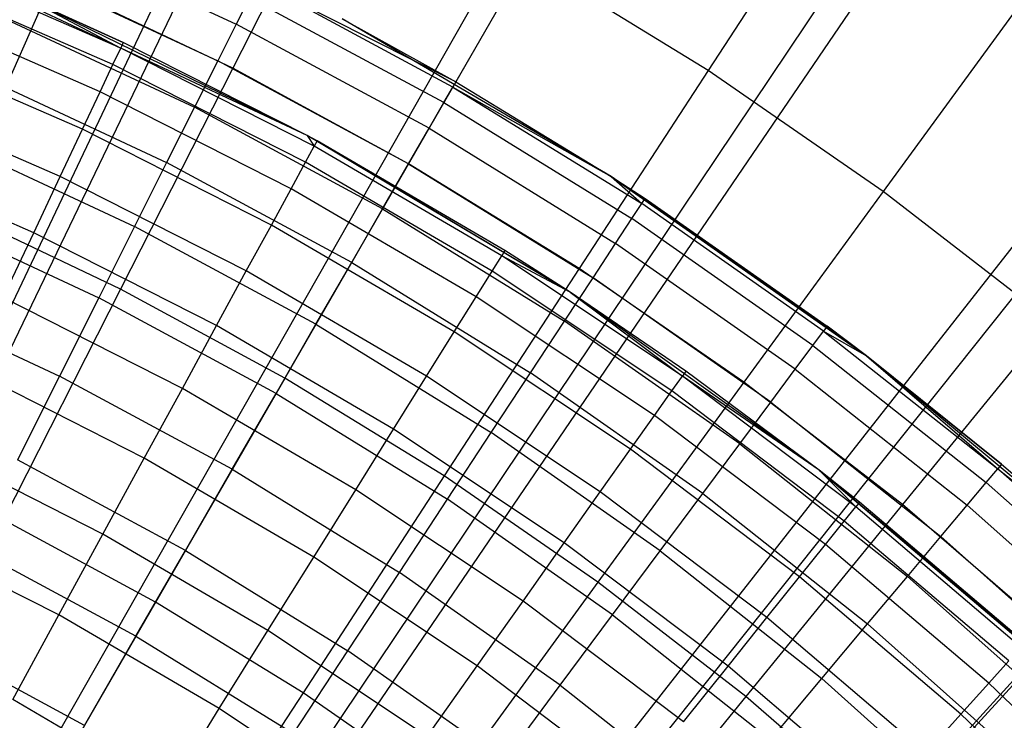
# Model space of a CAD drawing. Extents: x 0.1 to 20.1, y -10 to 10.
# Tile 116 of 127: x 10.717 to 11.13, y 1.118 to 1.412. Entities that reach past the tile are written whole.
import ezdxf

# ---------------------------------------------------------------- set-up
doc = ezdxf.new("R2010")
doc.units = 0
doc.header["$LTSCALE"] = 2.54
doc.layers.get('0').update_dxf_attribs({"linetype": 'CONTINUOUS'})

# ---------------------------------------------------------------- blocks, each defined once
blk = doc.blocks.new('DROPS_COLOR_E_STL')
at = {"color": 0}
for p, q in [((10.48621, 0.81292, 14.69615), (14.39121, 9.03247, 1.7)), ((10.48621, 0.81292, 14.69615), (14.39121, 9.03247, 1.7)), ((14.39646, 8.9217, 1.7), (10.47243, 0.77335, 14.61615)), ((14.39646, 8.9217, 1.7), (10.47243, 0.77335, 14.61615)), ((10.54519, 0.78218, 14.69615), (15.04656, 8.69089, 1.7)), ((10.54519, 0.78218, 14.69615), (15.04656, 8.69089, 1.7)), ((15.05117, 8.57568, 1.7), (10.52918, 0.74336, 14.61615)), ((15.05117, 8.57568, 1.7), (10.52918, 0.74336, 14.61615)), ((10.60174, 0.74717, 14.69615), (15.67489, 8.30184, 1.7)), ((10.60174, 0.74717, 14.69615), (15.67489, 8.30184, 1.7)), ((15.67818, 8.1817, 1.7), (10.58353, 0.70921, 14.61615)), ((15.67818, 8.1817, 1.7), (10.58353, 0.70921, 14.61615)), ((10.65555, 0.70807, 14.69615), (16.27278, 7.86745, 1.7)), ((10.65555, 0.70807, 14.69615), (16.27278, 7.86745, 1.7)), ((16.27401, 7.74196, 1.7), (10.63518, 0.67109, 14.61615)), ((16.27401, 7.74196, 1.7), (10.63518, 0.67109, 14.61615)), ((10.70633, 0.66511, 14.69615), (16.83696, 7.39009, 1.7)), ((10.70633, 0.66511, 14.69615), (16.83696, 7.39009, 1.7)), ((10.85129, 1.4794, 8.51436), (10.80656, 1.39132, 8.61447)), ((10.85129, 1.4794, 8.51436), (10.80656, 1.39132, 8.61447)), ((11.05668, 1.46883, 8.40946), (11.00555, 1.39034, 8.51436)), ((11.05668, 1.46883, 8.40946), (11.00555, 1.39034, 8.51436)), ((10.72484, 1.44853, 13.08083), (10.808, 1.40975, 13.08083)), ((10.72484, 1.44853, 13.08083), (10.808, 1.40975, 13.08083)), ((10.75969, 1.39979, 12.9909), (10.67641, 1.43609, 12.9909)), ((10.75969, 1.39979, 12.9909), (10.67641, 1.43609, 12.9909)), ((10.67736, 1.43846, 12.94871), (10.75969, 1.39979, 12.9909)), ((10.67736, 1.43846, 12.94871), (10.75969, 1.39979, 12.9909)), ((10.92962, 1.43694, 8.51436), (10.88022, 1.35139, 8.61447)), ((10.92962, 1.43694, 8.51436), (10.88022, 1.35139, 8.61447)), ((11.00555, 1.39034, 8.51436), (10.92962, 1.43694, 8.51436)), ((11.00555, 1.39034, 8.51436), (10.92962, 1.43694, 8.51436)), ((10.71804, 1.43277, 13.12227), (10.8003, 1.39441, 13.12227)), ((10.71804, 1.43277, 13.12227), (10.8003, 1.39441, 13.12227)), ((10.75645, 1.39289, 13.03248), (10.67357, 1.42902, 13.03248)), ((10.75645, 1.39289, 13.03248), (10.67357, 1.42902, 13.03248)), ((10.73086, 1.42724, 8.61447), (10.68896, 1.33245, 8.70955)), ((10.73086, 1.42724, 8.61447), (10.68896, 1.33245, 8.70955)), ((10.80656, 1.39132, 8.61447), (10.73086, 1.42724, 8.61447)), ((10.80656, 1.39132, 8.61447), (10.73086, 1.42724, 8.61447)), ((10.89874, 1.38346, 12.9935), (10.81695, 1.42756, 12.9935)), ((10.9, 1.38564, 12.94871), (10.81695, 1.42756, 12.9935)), ((10.89874, 1.38346, 12.9935), (10.81695, 1.42756, 12.9935)), ((10.9, 1.38564, 12.94871), (10.81695, 1.42756, 12.9935)), ((10.83772, 1.36318, 9.34871), (10.72263, 1.41945, 9.34871)), ((10.72263, 1.41945, 9.34871), (10.76078, 1.40209, 12.94871)), ((10.76078, 1.40209, 12.94871), (10.72263, 1.41945, 12.94871)), ((10.72263, 1.41945, 9.34871), (10.76078, 1.40209, 12.94871)), ((10.83772, 1.36318, 9.34871), (10.72263, 1.41945, 9.34871)), ((10.72263, 1.41945, 12.94871), (10.75969, 1.39979, 12.9909)), ((10.76078, 1.40209, 12.94871), (10.72263, 1.41945, 12.94871)), ((10.72263, 1.41945, 12.94871), (10.75969, 1.39979, 12.9909)), ((10.81358, 1.42085, 13.03772), (10.808, 1.40975, 13.08083)), ((10.81358, 1.42085, 13.03772), (10.808, 1.40975, 13.08083)), ((10.89499, 1.37696, 13.03772), (10.81358, 1.42085, 13.03772)), ((10.89499, 1.37696, 13.03772), (10.81358, 1.42085, 13.03772)), ((10.75108, 1.38152, 13.07283), (10.66888, 1.41735, 13.07283)), ((10.75108, 1.38152, 13.07283), (10.66888, 1.41735, 13.07283)), ((11.13414, 1.41537, 8.40946), (11.07887, 1.33972, 8.51436)), ((11.13414, 1.41537, 8.40946), (11.07887, 1.33972, 8.51436)), ((10.70944, 1.41285, 13.16153), (10.79056, 1.37502, 13.16153)), ((10.70944, 1.41285, 13.16153), (10.79056, 1.37502, 13.16153)), ((10.808, 1.40975, 13.08083), (10.8003, 1.39441, 13.12227)), ((10.808, 1.40975, 13.08083), (10.8003, 1.39441, 13.12227)), ((10.88878, 1.3662, 13.08083), (10.808, 1.40975, 13.08083)), ((10.88878, 1.3662, 13.08083), (10.808, 1.40975, 13.08083)), ((10.85243, 1.41203, 9.34871), (10.9, 1.38564, 12.94871)), ((10.96503, 1.34601, 9.34871), (10.85243, 1.41203, 9.34871)), ((10.85243, 1.41203, 12.94871), (10.9, 1.38564, 12.94871)), ((10.85243, 1.41203, 9.34871), (10.9, 1.38564, 12.94871)), ((10.96503, 1.34601, 9.34871), (10.85243, 1.41203, 9.34871)), ((10.85243, 1.41203, 12.94871), (10.9, 1.38564, 12.94871)), ((10.76078, 1.40209, 12.94871), (10.75969, 1.39979, 12.9909)), ((10.76078, 1.40209, 12.94871), (10.75969, 1.39979, 12.9909)), ((10.83772, 1.36318, 9.34871), (10.76078, 1.40209, 12.94871)), ((10.83772, 1.36318, 9.34871), (10.76078, 1.40209, 12.94871)), ((10.83772, 1.36318, 12.94871), (10.76078, 1.40209, 12.94871)), ((10.83772, 1.36318, 12.94871), (10.76078, 1.40209, 12.94871)), ((10.74369, 1.36583, 13.11137), (10.66242, 1.40125, 13.11137)), ((10.74369, 1.36583, 13.11137), (10.66242, 1.40125, 13.11137)), ((10.75645, 1.39289, 13.03248), (10.75969, 1.39979, 12.9909)), ((10.75645, 1.39289, 13.03248), (10.75969, 1.39979, 12.9909)), ((10.83772, 1.36318, 12.94871), (10.75969, 1.39979, 12.9909)), ((10.83772, 1.36318, 12.94871), (10.75969, 1.39979, 12.9909)), ((10.84071, 1.35866, 12.9909), (10.75969, 1.39979, 12.9909)), ((10.84071, 1.35866, 12.9909), (10.75969, 1.39979, 12.9909)), ((10.8003, 1.39441, 13.12227), (10.79056, 1.37502, 13.16153)), ((10.8003, 1.39441, 13.12227), (10.79056, 1.37502, 13.16153)), ((10.88019, 1.35134, 13.12227), (10.8003, 1.39441, 13.12227)), ((10.88019, 1.35134, 13.12227), (10.8003, 1.39441, 13.12227)), ((10.75108, 1.38152, 13.07283), (10.75645, 1.39289, 13.03248)), ((10.75108, 1.38152, 13.07283), (10.75645, 1.39289, 13.03248)), ((10.83706, 1.35197, 13.03248), (10.75645, 1.39289, 13.03248)), ((10.83706, 1.35197, 13.03248), (10.75645, 1.39289, 13.03248)), ((10.80656, 1.39132, 8.61447), (10.75964, 1.29892, 8.70955)), ((10.80656, 1.39132, 8.61447), (10.75964, 1.29892, 8.70955)), ((10.88022, 1.35139, 8.61447), (10.80656, 1.39132, 8.61447)), ((10.88022, 1.35139, 8.61447), (10.80656, 1.39132, 8.61447)), ((11.00555, 1.39034, 8.51436), (10.95164, 1.30756, 8.61447)), ((11.00555, 1.39034, 8.51436), (10.95164, 1.30756, 8.61447)), ((11.07887, 1.33972, 8.51436), (11.00555, 1.39034, 8.51436)), ((11.07887, 1.33972, 8.51436), (11.00555, 1.39034, 8.51436)), ((10.69916, 1.38902, 13.19811), (10.77891, 1.35183, 13.19811)), ((10.69916, 1.38902, 13.19811), (10.77891, 1.35183, 13.19811)), ((10.9, 1.38564, 12.94871), (10.89874, 1.38346, 12.9935)), ((10.9, 1.38564, 12.94871), (10.89874, 1.38346, 12.9935)), ((10.9, 1.38564, 12.94871), (10.96503, 1.34601, 9.34871)), ((10.9, 1.38564, 12.94871), (10.96503, 1.34601, 9.34871)), ((10.9, 1.38564, 12.94871), (10.96503, 1.34601, 12.94871)), ((10.9, 1.38564, 12.94871), (10.96503, 1.34601, 12.94871)), ((10.73437, 1.34605, 13.14754), (10.65428, 1.38096, 13.14754)), ((10.73437, 1.34605, 13.14754), (10.65428, 1.38096, 13.14754)), ((10.74369, 1.36583, 13.11137), (10.75108, 1.38152, 13.07283)), ((10.74369, 1.36583, 13.11137), (10.75108, 1.38152, 13.07283)), ((10.83104, 1.34093, 13.07283), (10.75108, 1.38152, 13.07283)), ((10.83104, 1.34093, 13.07283), (10.75108, 1.38152, 13.07283)), ((10.89499, 1.37696, 13.03772), (10.89874, 1.38346, 12.9935)), ((10.89499, 1.37696, 13.03772), (10.89874, 1.38346, 12.9935)), ((10.89874, 1.38346, 12.9935), (10.96503, 1.34601, 12.94871)), ((10.89874, 1.38346, 12.9935), (10.96503, 1.34601, 12.94871)), ((10.89874, 1.38346, 12.9935), (10.97783, 1.33468, 12.9935)), ((10.89874, 1.38346, 12.9935), (10.97783, 1.33468, 12.9935)), ((10.88878, 1.3662, 13.08083), (10.89499, 1.37696, 13.03772)), ((10.88878, 1.3662, 13.08083), (10.89499, 1.37696, 13.03772)), ((10.89499, 1.37696, 13.03772), (10.9737, 1.3284, 13.03772)), ((10.89499, 1.37696, 13.03772), (10.9737, 1.3284, 13.03772)), ((10.79056, 1.37502, 13.16153), (10.77891, 1.35183, 13.19811)), ((10.79056, 1.37502, 13.16153), (10.77891, 1.35183, 13.19811)), ((10.86934, 1.33254, 13.16153), (10.79056, 1.37502, 13.16153)), ((10.86934, 1.33254, 13.16153), (10.79056, 1.37502, 13.16153)), ((10.73437, 1.34605, 13.14754), (10.74369, 1.36583, 13.11137)), ((10.73437, 1.34605, 13.14754), (10.74369, 1.36583, 13.11137)), ((10.82274, 1.3257, 13.11137), (10.74369, 1.36583, 13.11137)), ((10.82274, 1.3257, 13.11137), (10.74369, 1.36583, 13.11137)), ((10.88019, 1.35134, 13.12227), (10.88878, 1.3662, 13.08083)), ((10.88019, 1.35134, 13.12227), (10.88878, 1.3662, 13.08083)), ((10.88878, 1.3662, 13.08083), (10.96688, 1.31803, 13.08083)), ((10.88878, 1.3662, 13.08083), (10.96688, 1.31803, 13.08083)), ((10.68732, 1.36157, 13.23156), (10.7655, 1.32512, 13.23156)), ((10.68732, 1.36157, 13.23156), (10.7655, 1.32512, 13.23156)), ((10.94777, 1.29761, 9.34871), (10.83772, 1.36318, 9.34871)), ((10.83772, 1.36318, 9.34871), (10.83772, 1.36318, 12.94871)), ((10.83772, 1.36318, 9.34871), (10.83772, 1.36318, 12.94871)), ((10.83772, 1.36318, 9.34871), (10.84193, 1.3609, 12.94871)), ((10.84193, 1.3609, 12.94871), (10.83772, 1.36318, 12.94871)), ((10.83772, 1.36318, 9.34871), (10.84193, 1.3609, 12.94871)), ((10.94777, 1.29761, 9.34871), (10.83772, 1.36318, 9.34871)), ((10.83772, 1.36318, 12.94871), (10.84071, 1.35866, 12.9909)), ((10.83772, 1.36318, 12.94871), (10.84071, 1.35866, 12.9909)), ((10.84193, 1.3609, 12.94871), (10.83772, 1.36318, 12.94871)), ((10.84193, 1.3609, 12.94871), (10.84071, 1.35866, 12.9909)), ((10.84193, 1.3609, 12.94871), (10.84071, 1.35866, 12.9909)), ((10.94777, 1.29761, 9.34871), (10.84193, 1.3609, 12.94871)), ((10.94777, 1.29761, 9.34871), (10.84193, 1.3609, 12.94871)), ((10.92052, 1.31501, 12.94871), (10.84193, 1.3609, 12.94871)), ((10.92052, 1.31501, 12.94871), (10.84193, 1.3609, 12.94871)), ((10.72326, 1.32247, 13.18081), (10.64457, 1.35677, 13.18081)), ((10.72326, 1.32247, 13.18081), (10.64457, 1.35677, 13.18081)), ((10.83706, 1.35197, 13.03248), (10.84071, 1.35866, 12.9909)), ((10.83706, 1.35197, 13.03248), (10.84071, 1.35866, 12.9909)), ((10.91917, 1.31285, 12.9909), (10.84071, 1.35866, 12.9909)), ((10.91917, 1.31285, 12.9909), (10.84071, 1.35866, 12.9909)), ((10.83104, 1.34093, 13.07283), (10.83706, 1.35197, 13.03248)), ((10.83104, 1.34093, 13.07283), (10.83706, 1.35197, 13.03248)), ((10.91513, 1.30638, 13.03248), (10.83706, 1.35197, 13.03248)), ((10.91513, 1.30638, 13.03248), (10.83706, 1.35197, 13.03248)), ((10.77891, 1.35183, 13.19811), (10.7655, 1.32512, 13.23156)), ((10.77891, 1.35183, 13.19811), (10.7655, 1.32512, 13.23156)), ((10.85637, 1.31006, 13.19811), (10.77891, 1.35183, 13.19811)), ((10.85637, 1.31006, 13.19811), (10.77891, 1.35183, 13.19811)), ((10.88022, 1.35139, 8.61447), (10.8284, 1.26164, 8.70955)), ((10.88022, 1.35139, 8.61447), (10.8284, 1.26164, 8.70955)), ((10.86934, 1.33254, 13.16153), (10.88019, 1.35134, 13.12227)), ((10.86934, 1.33254, 13.16153), (10.88019, 1.35134, 13.12227)), ((10.88019, 1.35134, 13.12227), (10.95745, 1.30368, 13.12227)), ((10.88019, 1.35134, 13.12227), (10.95745, 1.30368, 13.12227)), ((10.95164, 1.30756, 8.61447), (10.88022, 1.35139, 8.61447)), ((10.95164, 1.30756, 8.61447), (10.88022, 1.35139, 8.61447)), ((10.72326, 1.32247, 13.18081), (10.73437, 1.34605, 13.14754)), ((10.72326, 1.32247, 13.18081), (10.73437, 1.34605, 13.14754)), ((10.81227, 1.3065, 13.14754), (10.73437, 1.34605, 13.14754)), ((10.81227, 1.3065, 13.14754), (10.73437, 1.34605, 13.14754)), ((10.96503, 1.34601, 12.94871), (10.96503, 1.34601, 9.34871)), ((10.96503, 1.34601, 12.94871), (10.96503, 1.34601, 9.34871)), ((10.96503, 1.34601, 12.94871), (11.07186, 1.27102, 9.34871)), ((11.07186, 1.27102, 9.34871), (10.96503, 1.34601, 9.34871)), ((10.96503, 1.34601, 12.94871), (11.07186, 1.27102, 9.34871)), ((10.96503, 1.34601, 12.94871), (10.97921, 1.33678, 12.94871)), ((11.07186, 1.27102, 9.34871), (10.96503, 1.34601, 9.34871)), ((10.96503, 1.34601, 12.94871), (10.97921, 1.33678, 12.94871)), ((10.96503, 1.34601, 12.94871), (10.97783, 1.33468, 12.9935)), ((10.96503, 1.34601, 12.94871), (10.97783, 1.33468, 12.9935)), ((10.82274, 1.3257, 13.11137), (10.83104, 1.34093, 13.07283)), ((10.82274, 1.3257, 13.11137), (10.83104, 1.34093, 13.07283)), ((10.90848, 1.29571, 13.07283), (10.83104, 1.34093, 13.07283)), ((10.90848, 1.29571, 13.07283), (10.83104, 1.34093, 13.07283)), ((11.07887, 1.33972, 8.51436), (11.0206, 1.25996, 8.61447)), ((11.07887, 1.33972, 8.51436), (11.0206, 1.25996, 8.61447)), ((11.14937, 1.28525, 8.51436), (11.07887, 1.33972, 8.51436)), ((11.14937, 1.28525, 8.51436), (11.07887, 1.33972, 8.51436)), ((10.97783, 1.33468, 12.9935), (10.97921, 1.33678, 12.94871)), ((10.97783, 1.33468, 12.9935), (10.97921, 1.33678, 12.94871)), ((10.97921, 1.33678, 12.94871), (11.07186, 1.27102, 9.34871)), ((10.97921, 1.33678, 12.94871), (11.07186, 1.27102, 9.34871)), ((10.97921, 1.33678, 12.94871), (11.05545, 1.2834, 12.94871)), ((10.97921, 1.33678, 12.94871), (11.05545, 1.2834, 12.94871)), ((10.75964, 1.29892, 8.70955), (10.68896, 1.33245, 8.70955)), ((10.75964, 1.29892, 8.70955), (10.68896, 1.33245, 8.70955)), ((10.85637, 1.31006, 13.19811), (10.86934, 1.33254, 13.16153)), ((10.85637, 1.31006, 13.19811), (10.86934, 1.33254, 13.16153)), ((10.86934, 1.33254, 13.16153), (10.94552, 1.28556, 13.16153)), ((10.86934, 1.33254, 13.16153), (10.94552, 1.28556, 13.16153)), ((10.9737, 1.3284, 13.03772), (10.97783, 1.33468, 12.9935)), ((10.9737, 1.3284, 13.03772), (10.97783, 1.33468, 12.9935)), ((11.05395, 1.28138, 12.9935), (10.97783, 1.33468, 12.9935)), ((11.05395, 1.28138, 12.9935), (10.97783, 1.33468, 12.9935)), ((10.67408, 1.33086, 13.26145), (10.75049, 1.29523, 13.26145)), ((10.67408, 1.33086, 13.26145), (10.75049, 1.29523, 13.26145)), ((10.96688, 1.31803, 13.08083), (10.9737, 1.3284, 13.03772)), ((10.96688, 1.31803, 13.08083), (10.9737, 1.3284, 13.03772)), ((11.04946, 1.27535, 13.03772), (10.9737, 1.3284, 13.03772)), ((11.04946, 1.27535, 13.03772), (10.9737, 1.3284, 13.03772)), ((10.7655, 1.32512, 13.23156), (10.75049, 1.29523, 13.26145)), ((10.7655, 1.32512, 13.23156), (10.75049, 1.29523, 13.26145)), ((10.84142, 1.28418, 13.23156), (10.7655, 1.32512, 13.23156)), ((10.84142, 1.28418, 13.23156), (10.7655, 1.32512, 13.23156)), ((10.81227, 1.3065, 13.14754), (10.82274, 1.3257, 13.11137)), ((10.81227, 1.3065, 13.14754), (10.82274, 1.3257, 13.11137)), ((10.89929, 1.281, 13.11137), (10.82274, 1.3257, 13.11137)), ((10.89929, 1.281, 13.11137), (10.82274, 1.3257, 13.11137)), ((10.71052, 1.29544, 13.21069), (10.72326, 1.32247, 13.18081)), ((10.71052, 1.29544, 13.21069), (10.72326, 1.32247, 13.18081)), ((10.79979, 1.28362, 13.18081), (10.72326, 1.32247, 13.18081)), ((10.79979, 1.28362, 13.18081), (10.72326, 1.32247, 13.18081)), ((10.92052, 1.31501, 12.94871), (10.91917, 1.31285, 12.9909)), ((10.92052, 1.31501, 12.94871), (10.91917, 1.31285, 12.9909)), ((10.94777, 1.29761, 9.34871), (10.92052, 1.31501, 12.94871)), ((10.94777, 1.29761, 12.94871), (10.92052, 1.31501, 12.94871)), ((10.94777, 1.29761, 9.34871), (10.92052, 1.31501, 12.94871)), ((10.94777, 1.29761, 12.94871), (10.92052, 1.31501, 12.94871)), ((10.95745, 1.30368, 13.12227), (10.96688, 1.31803, 13.08083)), ((10.95745, 1.30368, 13.12227), (10.96688, 1.31803, 13.08083)), ((11.04205, 1.26539, 13.08083), (10.96688, 1.31803, 13.08083)), ((11.04205, 1.26539, 13.08083), (10.96688, 1.31803, 13.08083)), ((10.91513, 1.30638, 13.03248), (10.91917, 1.31285, 12.9909)), ((10.91513, 1.30638, 13.03248), (10.91917, 1.31285, 12.9909)), ((10.94777, 1.29761, 12.94871), (10.91917, 1.31285, 12.9909)), ((10.94777, 1.29761, 12.94871), (10.91917, 1.31285, 12.9909)), ((10.9948, 1.26251, 12.9909), (10.91917, 1.31285, 12.9909)), ((10.9948, 1.26251, 12.9909), (10.91917, 1.31285, 12.9909)), ((10.84142, 1.28418, 13.23156), (10.85637, 1.31006, 13.19811)), ((10.84142, 1.28418, 13.23156), (10.85637, 1.31006, 13.19811)), ((10.85637, 1.31006, 13.19811), (10.93126, 1.26387, 13.19811)), ((10.85637, 1.31006, 13.19811), (10.93126, 1.26387, 13.19811)), ((10.95164, 1.30756, 8.61447), (10.89508, 1.22072, 8.70955)), ((10.95164, 1.30756, 8.61447), (10.89508, 1.22072, 8.70955)), ((11.0206, 1.25996, 8.61447), (10.95164, 1.30756, 8.61447)), ((11.0206, 1.25996, 8.61447), (10.95164, 1.30756, 8.61447)), ((10.79979, 1.28362, 13.18081), (10.81227, 1.3065, 13.14754)), ((10.79979, 1.28362, 13.18081), (10.81227, 1.3065, 13.14754)), ((10.88772, 1.26245, 13.14754), (10.81227, 1.3065, 13.14754)), ((10.88772, 1.26245, 13.14754), (10.81227, 1.3065, 13.14754)), ((10.90848, 1.29571, 13.07283), (10.91513, 1.30638, 13.03248)), ((10.90848, 1.29571, 13.07283), (10.91513, 1.30638, 13.03248)), ((10.9904, 1.25629, 13.03248), (10.91513, 1.30638, 13.03248)), ((10.9904, 1.25629, 13.03248), (10.91513, 1.30638, 13.03248)), ((10.94552, 1.28556, 13.16153), (10.95745, 1.30368, 13.12227)), ((10.94552, 1.28556, 13.16153), (10.95745, 1.30368, 13.12227)), ((11.0318, 1.25162, 13.12227), (10.95745, 1.30368, 13.12227)), ((11.0318, 1.25162, 13.12227), (10.95745, 1.30368, 13.12227)), ((10.75964, 1.29892, 8.70955), (10.71062, 1.20241, 8.79935)), ((10.75964, 1.29892, 8.70955), (10.71062, 1.20241, 8.79935)), ((10.8284, 1.26164, 8.70955), (10.75964, 1.29892, 8.70955)), ((10.8284, 1.26164, 8.70955), (10.75964, 1.29892, 8.70955)), ((10.65959, 1.29727, 13.2874), (10.73407, 1.26254, 13.2874)), ((10.65959, 1.29727, 13.2874), (10.73407, 1.26254, 13.2874)), ((10.78549, 1.25738, 13.21069), (10.71052, 1.29544, 13.21069)), ((10.78549, 1.25738, 13.21069), (10.71052, 1.29544, 13.21069)), ((10.75049, 1.29523, 13.26145), (10.73407, 1.26254, 13.2874)), ((10.75049, 1.29523, 13.26145), (10.73407, 1.26254, 13.2874)), ((10.8247, 1.25521, 13.26145), (10.75049, 1.29523, 13.26145)), ((10.8247, 1.25521, 13.26145), (10.75049, 1.29523, 13.26145)), ((10.89929, 1.281, 13.11137), (10.90848, 1.29571, 13.07283)), ((10.89929, 1.281, 13.11137), (10.90848, 1.29571, 13.07283)), ((10.98313, 1.24603, 13.07283), (10.90848, 1.29571, 13.07283)), ((10.98313, 1.24603, 13.07283), (10.90848, 1.29571, 13.07283)), ((11.05203, 1.22317, 9.34871), (10.94777, 1.29761, 9.34871)), ((10.99628, 1.26459, 12.94871), (10.94777, 1.29761, 9.34871)), ((11.05203, 1.22317, 9.34871), (10.94777, 1.29761, 9.34871)), ((10.99628, 1.26459, 12.94871), (10.94777, 1.29761, 9.34871)), ((10.99628, 1.26459, 12.94871), (10.94777, 1.29761, 12.94871)), ((10.94777, 1.29761, 12.94871), (10.94777, 1.29761, 9.34871)), ((10.94777, 1.29761, 12.94871), (10.94777, 1.29761, 9.34871)), ((10.94777, 1.29761, 12.94871), (10.9948, 1.26251, 12.9909)), ((10.99628, 1.26459, 12.94871), (10.94777, 1.29761, 12.94871)), ((10.94777, 1.29761, 12.94871), (10.9948, 1.26251, 12.9909)), ((10.78549, 1.25738, 13.21069), (10.79979, 1.28362, 13.18081)), ((10.78549, 1.25738, 13.21069), (10.79979, 1.28362, 13.18081)), ((10.87392, 1.24033, 13.18081), (10.79979, 1.28362, 13.18081)), ((10.87392, 1.24033, 13.18081), (10.79979, 1.28362, 13.18081)), ((10.8247, 1.25521, 13.26145), (10.84142, 1.28418, 13.23156)), ((10.8247, 1.25521, 13.26145), (10.84142, 1.28418, 13.23156)), ((10.84142, 1.28418, 13.23156), (10.91483, 1.2389, 13.23156)), ((10.84142, 1.28418, 13.23156), (10.91483, 1.2389, 13.23156)), ((10.93126, 1.26387, 13.19811), (10.94552, 1.28556, 13.16153)), ((10.93126, 1.26387, 13.19811), (10.94552, 1.28556, 13.16153)), ((11.01884, 1.23422, 13.16153), (10.94552, 1.28556, 13.16153)), ((11.01884, 1.23422, 13.16153), (10.94552, 1.28556, 13.16153)), ((11.05545, 1.2834, 12.94871), (11.05395, 1.28138, 12.9935)), ((11.05545, 1.2834, 12.94871), (11.05395, 1.28138, 12.9935)), ((11.05545, 1.2834, 12.94871), (11.07186, 1.27102, 12.94871)), ((11.07186, 1.27102, 9.34871), (11.05545, 1.2834, 12.94871)), ((11.07186, 1.27102, 9.34871), (11.05545, 1.2834, 12.94871)), ((11.05545, 1.2834, 12.94871), (11.07186, 1.27102, 12.94871)), ((11.14937, 1.28525, 8.51436), (11.0869, 1.20873, 8.61447)), ((11.14937, 1.28525, 8.51436), (11.0869, 1.20873, 8.61447)), ((10.88772, 1.26245, 13.14754), (10.89929, 1.281, 13.11137)), ((10.88772, 1.26245, 13.14754), (10.89929, 1.281, 13.11137)), ((10.97309, 1.23188, 13.11137), (10.89929, 1.281, 13.11137)), ((10.97309, 1.23188, 13.11137), (10.89929, 1.281, 13.11137)), ((11.04946, 1.27535, 13.03772), (11.05395, 1.28138, 12.9935)), ((11.04946, 1.27535, 13.03772), (11.05395, 1.28138, 12.9935)), ((11.05395, 1.28138, 12.9935), (11.07186, 1.27102, 12.94871)), ((11.05395, 1.28138, 12.9935), (11.07186, 1.27102, 12.94871)), ((11.05395, 1.28138, 12.9935), (11.12684, 1.22374, 12.9935)), ((11.05395, 1.28138, 12.9935), (11.12684, 1.22374, 12.9935)), ((11.04205, 1.26539, 13.08083), (11.04946, 1.27535, 13.03772)), ((11.04205, 1.26539, 13.08083), (11.04946, 1.27535, 13.03772)), ((11.04946, 1.27535, 13.03772), (11.12201, 1.21799, 13.03772)), ((11.04946, 1.27535, 13.03772), (11.12201, 1.21799, 13.03772)), ((11.07186, 1.27102, 12.94871), (11.07186, 1.27102, 9.34871)), ((11.07186, 1.27102, 12.94871), (11.07186, 1.27102, 9.34871)), ((11.07186, 1.27102, 12.94871), (11.12846, 1.22567, 12.94871)), ((11.12846, 1.22567, 12.94871), (11.07186, 1.27102, 9.34871)), ((11.12846, 1.22567, 12.94871), (11.07186, 1.27102, 9.34871)), ((11.17222, 1.18757, 9.34871), (11.07186, 1.27102, 9.34871)), ((11.17222, 1.18757, 9.34871), (11.07186, 1.27102, 9.34871)), ((11.07186, 1.27102, 12.94871), (11.12846, 1.22567, 12.94871)), ((11.07186, 1.27102, 12.94871), (11.12684, 1.22374, 12.9935)), ((11.07186, 1.27102, 12.94871), (11.12684, 1.22374, 12.9935)), ((11.0318, 1.25162, 13.12227), (11.04205, 1.26539, 13.08083)), ((11.0318, 1.25162, 13.12227), (11.04205, 1.26539, 13.08083)), ((11.04205, 1.26539, 13.08083), (11.11403, 1.20848, 13.08083)), ((11.04205, 1.26539, 13.08083), (11.11403, 1.20848, 13.08083)), ((10.76956, 1.22816, 13.23676), (10.69633, 1.26534, 13.23676)), ((10.76956, 1.22816, 13.23676), (10.69633, 1.26534, 13.23676)), ((10.73407, 1.26254, 13.2874), (10.71645, 1.22745, 13.3091)), ((10.73407, 1.26254, 13.2874), (10.71645, 1.22745, 13.3091)), ((10.80641, 1.22353, 13.2874), (10.73407, 1.26254, 13.2874)), ((10.80641, 1.22353, 13.2874), (10.73407, 1.26254, 13.2874)), ((10.8284, 1.26164, 8.70955), (10.77429, 1.1679, 8.79935)), ((10.8284, 1.26164, 8.70955), (10.77429, 1.1679, 8.79935)), ((10.89508, 1.22072, 8.70955), (10.8284, 1.26164, 8.70955)), ((10.89508, 1.22072, 8.70955), (10.8284, 1.26164, 8.70955)), ((10.87392, 1.24033, 13.18081), (10.88772, 1.26245, 13.14754)), ((10.87392, 1.24033, 13.18081), (10.88772, 1.26245, 13.14754)), ((10.96045, 1.21404, 13.14754), (10.88772, 1.26245, 13.14754)), ((10.96045, 1.21404, 13.14754), (10.88772, 1.26245, 13.14754)), ((10.91483, 1.2389, 13.23156), (10.93126, 1.26387, 13.19811)), ((10.91483, 1.2389, 13.23156), (10.93126, 1.26387, 13.19811)), ((11.00334, 1.2134, 13.19811), (10.93126, 1.26387, 13.19811)), ((11.00334, 1.2134, 13.19811), (10.93126, 1.26387, 13.19811)), ((10.9904, 1.25629, 13.03248), (10.9948, 1.26251, 12.9909)), ((10.9904, 1.25629, 13.03248), (10.9948, 1.26251, 12.9909)), ((10.99628, 1.26459, 12.94871), (10.9948, 1.26251, 12.9909)), ((10.99628, 1.26459, 12.94871), (10.9948, 1.26251, 12.9909)), ((11.05203, 1.22317, 12.94871), (10.9948, 1.26251, 12.9909)), ((11.05203, 1.22317, 12.94871), (10.9948, 1.26251, 12.9909)), ((11.06735, 1.20782, 12.9909), (10.9948, 1.26251, 12.9909)), ((11.06735, 1.20782, 12.9909), (10.9948, 1.26251, 12.9909)), ((11.05203, 1.22317, 9.34871), (10.99628, 1.26459, 12.94871)), ((11.05203, 1.22317, 12.94871), (10.99628, 1.26459, 12.94871)), ((11.05203, 1.22317, 9.34871), (10.99628, 1.26459, 12.94871)), ((11.05203, 1.22317, 12.94871), (10.99628, 1.26459, 12.94871)), ((10.76956, 1.22816, 13.23676), (10.78549, 1.25738, 13.21069)), ((10.76956, 1.22816, 13.23676), (10.78549, 1.25738, 13.21069)), ((10.8581, 1.21498, 13.21069), (10.78549, 1.25738, 13.21069)), ((10.8581, 1.21498, 13.21069), (10.78549, 1.25738, 13.21069)), ((11.0206, 1.25996, 8.61447), (10.95945, 1.17628, 8.70955)), ((11.0206, 1.25996, 8.61447), (10.95945, 1.17628, 8.70955)), ((11.0869, 1.20873, 8.61447), (11.0206, 1.25996, 8.61447)), ((11.0869, 1.20873, 8.61447), (11.0206, 1.25996, 8.61447)), ((10.80641, 1.22353, 13.2874), (10.8247, 1.25521, 13.26145)), ((10.80641, 1.22353, 13.2874), (10.8247, 1.25521, 13.26145)), ((10.8247, 1.25521, 13.26145), (10.89646, 1.21095, 13.26145)), ((10.8247, 1.25521, 13.26145), (10.89646, 1.21095, 13.26145)), ((10.98313, 1.24603, 13.07283), (10.9904, 1.25629, 13.03248)), ((10.98313, 1.24603, 13.07283), (10.9904, 1.25629, 13.03248)), ((11.06259, 1.20187, 13.03248), (10.9904, 1.25629, 13.03248)), ((11.06259, 1.20187, 13.03248), (10.9904, 1.25629, 13.03248)), ((11.01884, 1.23422, 13.16153), (11.0318, 1.25162, 13.12227)), ((11.01884, 1.23422, 13.16153), (11.0318, 1.25162, 13.12227)), ((11.0318, 1.25162, 13.12227), (11.103, 1.19533, 13.12227)), ((11.0318, 1.25162, 13.12227), (11.103, 1.19533, 13.12227)), ((10.97309, 1.23188, 13.11137), (10.98313, 1.24603, 13.07283)), ((10.97309, 1.23188, 13.11137), (10.98313, 1.24603, 13.07283)), ((11.05473, 1.19206, 13.07283), (10.98313, 1.24603, 13.07283)), ((11.05473, 1.19206, 13.07283), (10.98313, 1.24603, 13.07283)), ((10.8581, 1.21498, 13.21069), (10.87392, 1.24033, 13.18081)), ((10.8581, 1.21498, 13.21069), (10.87392, 1.24033, 13.18081)), ((10.94538, 1.19278, 13.18081), (10.87392, 1.24033, 13.18081)), ((10.94538, 1.19278, 13.18081), (10.87392, 1.24033, 13.18081)), ((10.89646, 1.21095, 13.26145), (10.91483, 1.2389, 13.23156)), ((10.89646, 1.21095, 13.26145), (10.91483, 1.2389, 13.23156)), ((10.98549, 1.18942, 13.23156), (10.91483, 1.2389, 13.23156)), ((10.98549, 1.18942, 13.23156), (10.91483, 1.2389, 13.23156)), ((10.75225, 1.19641, 13.25862), (10.68091, 1.23262, 13.25862)), ((10.75225, 1.19641, 13.25862), (10.68091, 1.23262, 13.25862)), ((11.00334, 1.2134, 13.19811), (11.01884, 1.23422, 13.16153)), ((11.00334, 1.2134, 13.19811), (11.01884, 1.23422, 13.16153)), ((11.01884, 1.23422, 13.16153), (11.08905, 1.1787, 13.16153)), ((11.01884, 1.23422, 13.16153), (11.08905, 1.1787, 13.16153)), ((10.96045, 1.21404, 13.14754), (10.97309, 1.23188, 13.11137)), ((10.96045, 1.21404, 13.14754), (10.97309, 1.23188, 13.11137)), ((11.04389, 1.17852, 13.11137), (10.97309, 1.23188, 13.11137)), ((11.04389, 1.17852, 13.11137), (10.97309, 1.23188, 13.11137)), ((10.78678, 1.18953, 13.3091), (10.71645, 1.22745, 13.3091)), ((10.78678, 1.18953, 13.3091), (10.71645, 1.22745, 13.3091)), ((10.75225, 1.19641, 13.25862), (10.76956, 1.22816, 13.23676)), ((10.75225, 1.19641, 13.25862), (10.76956, 1.22816, 13.23676)), ((10.84049, 1.18675, 13.23676), (10.76956, 1.22816, 13.23676)), ((10.84049, 1.18675, 13.23676), (10.76956, 1.22816, 13.23676)), ((11.12846, 1.22567, 12.94871), (11.12684, 1.22374, 12.9935)), ((11.12846, 1.22567, 12.94871), (11.12684, 1.22374, 12.9935)), ((11.12846, 1.22567, 12.94871), (11.17222, 1.18757, 9.34871)), ((11.12846, 1.22567, 12.94871), (11.17222, 1.18757, 9.34871)), ((11.12846, 1.22567, 12.94871), (11.17222, 1.18757, 12.94871)), ((11.12846, 1.22567, 12.94871), (11.17222, 1.18757, 12.94871)), ((10.78678, 1.18953, 13.3091), (10.80641, 1.22353, 13.2874)), ((10.78678, 1.18953, 13.3091), (10.80641, 1.22353, 13.2874)), ((10.80641, 1.22353, 13.2874), (10.87635, 1.18039, 13.2874)), ((10.80641, 1.22353, 13.2874), (10.87635, 1.18039, 13.2874)), ((10.89508, 1.22072, 8.70955), (10.836, 1.13002, 8.79935)), ((10.89508, 1.22072, 8.70955), (10.836, 1.13002, 8.79935)), ((10.95945, 1.17628, 8.70955), (10.89508, 1.22072, 8.70955)), ((10.95945, 1.17628, 8.70955), (10.89508, 1.22072, 8.70955)), ((11.14979, 1.14037, 9.34871), (11.05203, 1.22317, 9.34871)), ((11.06895, 1.20981, 12.94871), (11.05203, 1.22317, 9.34871)), ((11.05203, 1.22317, 9.34871), (11.13828, 1.15086, 12.94871)), ((11.06895, 1.20981, 12.94871), (11.05203, 1.22317, 9.34871)), ((11.06895, 1.20981, 12.94871), (11.05203, 1.22317, 12.94871)), ((11.05203, 1.22317, 12.94871), (11.05203, 1.22317, 9.34871)), ((11.05203, 1.22317, 12.94871), (11.05203, 1.22317, 9.34871)), ((11.05203, 1.22317, 9.34871), (11.13828, 1.15086, 12.94871)), ((11.05203, 1.22317, 9.34871), (11.14979, 1.14037, 12.94871)), ((11.05203, 1.22317, 9.34871), (11.14979, 1.14037, 12.94871)), ((11.14979, 1.14037, 9.34871), (11.05203, 1.22317, 9.34871)), ((11.05203, 1.22317, 12.94871), (11.06735, 1.20782, 12.9909)), ((11.05203, 1.22317, 12.94871), (11.06735, 1.20782, 12.9909)), ((11.06895, 1.20981, 12.94871), (11.05203, 1.22317, 12.94871)), ((11.12201, 1.21799, 13.03772), (11.12684, 1.22374, 12.9935)), ((11.12201, 1.21799, 13.03772), (11.12684, 1.22374, 12.9935)), ((11.12684, 1.22374, 12.9935), (11.17222, 1.18757, 12.94871)), ((11.12684, 1.22374, 12.9935), (11.17222, 1.18757, 12.94871)), ((11.12684, 1.22374, 12.9935), (11.19626, 1.16197, 12.9935)), ((11.12684, 1.22374, 12.9935), (11.19626, 1.16197, 12.9935)), ((11.11403, 1.20848, 13.08083), (11.12201, 1.21799, 13.03772)), ((11.11403, 1.20848, 13.08083), (11.12201, 1.21799, 13.03772)), ((11.12201, 1.21799, 13.03772), (11.1911, 1.1565, 13.03772)), ((11.12201, 1.21799, 13.03772), (11.1911, 1.1565, 13.03772)), ((10.84049, 1.18675, 13.23676), (10.8581, 1.21498, 13.21069)), ((10.84049, 1.18675, 13.23676), (10.8581, 1.21498, 13.21069)), ((10.9281, 1.16839, 13.21069), (10.8581, 1.21498, 13.21069)), ((10.9281, 1.16839, 13.21069), (10.8581, 1.21498, 13.21069)), ((10.94538, 1.19278, 13.18081), (10.96045, 1.21404, 13.14754)), ((10.94538, 1.19278, 13.18081), (10.96045, 1.21404, 13.14754)), ((11.03022, 1.16145, 13.14754), (10.96045, 1.21404, 13.14754)), ((11.03022, 1.16145, 13.14754), (10.96045, 1.21404, 13.14754)), ((10.98549, 1.18942, 13.23156), (11.00334, 1.2134, 13.19811)), ((10.98549, 1.18942, 13.23156), (11.00334, 1.2134, 13.19811)), ((11.00334, 1.2134, 13.19811), (11.07237, 1.15882, 13.19811)), ((11.00334, 1.2134, 13.19811), (11.07237, 1.15882, 13.19811)), ((10.87635, 1.18039, 13.2874), (10.89646, 1.21095, 13.26145)), ((10.87635, 1.18039, 13.2874), (10.89646, 1.21095, 13.26145)), ((10.96552, 1.16259, 13.26145), (10.89646, 1.21095, 13.26145)), ((10.96552, 1.16259, 13.26145), (10.89646, 1.21095, 13.26145)), ((11.0869, 1.20873, 8.61447), (11.02135, 1.12845, 8.70955)), ((11.0869, 1.20873, 8.61447), (11.02135, 1.12845, 8.70955)), ((11.06259, 1.20187, 13.03248), (11.06735, 1.20782, 12.9909)), ((11.06259, 1.20187, 13.03248), (11.06735, 1.20782, 12.9909)), ((11.06895, 1.20981, 12.94871), (11.06735, 1.20782, 12.9909)), ((11.06895, 1.20981, 12.94871), (11.06735, 1.20782, 12.9909)), ((11.13657, 1.14896, 12.9909), (11.06735, 1.20782, 12.9909)), ((11.13657, 1.14896, 12.9909), (11.06735, 1.20782, 12.9909)), ((11.13828, 1.15086, 12.94871), (11.06895, 1.20981, 12.94871)), ((11.13828, 1.15086, 12.94871), (11.06895, 1.20981, 12.94871)), ((11.15036, 1.15402, 8.61447), (11.0869, 1.20873, 8.61447)), ((11.15036, 1.15402, 8.61447), (11.0869, 1.20873, 8.61447)), ((11.103, 1.19533, 13.12227), (11.11403, 1.20848, 13.08083)), ((11.103, 1.19533, 13.12227), (11.11403, 1.20848, 13.08083)), ((11.11403, 1.20848, 13.08083), (11.18258, 1.14747, 13.08083)), ((11.11403, 1.20848, 13.08083), (11.18258, 1.14747, 13.08083)), ((10.77429, 1.1679, 8.79935), (10.71062, 1.20241, 8.79935)), ((10.77429, 1.1679, 8.79935), (10.71062, 1.20241, 8.79935)), ((11.05473, 1.19206, 13.07283), (11.06259, 1.20187, 13.03248)), ((11.05473, 1.19206, 13.07283), (11.06259, 1.20187, 13.03248)), ((11.13147, 1.14331, 13.03248), (11.06259, 1.20187, 13.03248)), ((11.13147, 1.14331, 13.03248), (11.06259, 1.20187, 13.03248)), ((10.7338, 1.16257, 13.27597), (10.66448, 1.19776, 13.27597)), ((10.7338, 1.16257, 13.27597), (10.66448, 1.19776, 13.27597)), ((10.7338, 1.16257, 13.27597), (10.75225, 1.19641, 13.25862)), ((10.7338, 1.16257, 13.27597), (10.75225, 1.19641, 13.25862)), ((10.82134, 1.15607, 13.25862), (10.75225, 1.19641, 13.25862)), ((10.82134, 1.15607, 13.25862), (10.75225, 1.19641, 13.25862)), ((11.08905, 1.1787, 13.16153), (11.103, 1.19533, 13.12227)), ((11.08905, 1.1787, 13.16153), (11.103, 1.19533, 13.12227)), ((11.103, 1.19533, 13.12227), (11.1708, 1.13498, 13.12227)), ((11.103, 1.19533, 13.12227), (11.1708, 1.13498, 13.12227)), ((10.9281, 1.16839, 13.21069), (10.94538, 1.19278, 13.18081)), ((10.9281, 1.16839, 13.21069), (10.94538, 1.19278, 13.18081)), ((11.01392, 1.14111, 13.18081), (10.94538, 1.19278, 13.18081)), ((11.01392, 1.14111, 13.18081), (10.94538, 1.19278, 13.18081)), ((11.04389, 1.17852, 13.11137), (11.05473, 1.19206, 13.07283)), ((11.04389, 1.17852, 13.11137), (11.05473, 1.19206, 13.07283)), ((11.12304, 1.13397, 13.07283), (11.05473, 1.19206, 13.07283)), ((11.12304, 1.13397, 13.07283), (11.05473, 1.19206, 13.07283)), ((10.76606, 1.15364, 13.32627), (10.69785, 1.19042, 13.32627)), ((10.76606, 1.15364, 13.32627), (10.69785, 1.19042, 13.32627)), ((10.76606, 1.15364, 13.32627), (10.78678, 1.18953, 13.3091)), ((10.76606, 1.15364, 13.32627), (10.78678, 1.18953, 13.3091)), ((10.78678, 1.18953, 13.3091), (10.85478, 1.14759, 13.3091)), ((10.78678, 1.18953, 13.3091), (10.85478, 1.14759, 13.3091)), ((10.96552, 1.16259, 13.26145), (10.98549, 1.18942, 13.23156)), ((10.96552, 1.16259, 13.26145), (10.98549, 1.18942, 13.23156)), ((10.98549, 1.18942, 13.23156), (11.05315, 1.13592, 13.23156)), ((10.98549, 1.18942, 13.23156), (11.05315, 1.13592, 13.23156)), ((10.82134, 1.15607, 13.25862), (10.84049, 1.18675, 13.23676)), ((10.82134, 1.15607, 13.25862), (10.84049, 1.18675, 13.23676)), ((10.90886, 1.14125, 13.23676), (10.84049, 1.18675, 13.23676)), ((10.90886, 1.14125, 13.23676), (10.84049, 1.18675, 13.23676)), ((10.85478, 1.14759, 13.3091), (10.87635, 1.18039, 13.2874)), ((10.85478, 1.14759, 13.3091), (10.87635, 1.18039, 13.2874)), ((10.94367, 1.13325, 13.2874), (10.87635, 1.18039, 13.2874)), ((10.94367, 1.13325, 13.2874), (10.87635, 1.18039, 13.2874)), ((10.95945, 1.17628, 8.70955), (10.8956, 1.08889, 8.79935)), ((10.95945, 1.17628, 8.70955), (10.8956, 1.08889, 8.79935)), ((11.02135, 1.12845, 8.70955), (10.95945, 1.17628, 8.70955)), ((11.02135, 1.12845, 8.70955), (10.95945, 1.17628, 8.70955)), ((11.03022, 1.16145, 13.14754), (11.04389, 1.17852, 13.11137)), ((11.03022, 1.16145, 13.14754), (11.04389, 1.17852, 13.11137)), ((11.11142, 1.12109, 13.11137), (11.04389, 1.17852, 13.11137)), ((11.11142, 1.12109, 13.11137), (11.04389, 1.17852, 13.11137)), ((11.07237, 1.15882, 13.19811), (11.08905, 1.1787, 13.16153)), ((11.07237, 1.15882, 13.19811), (11.08905, 1.1787, 13.16153)), ((11.08905, 1.1787, 13.16153), (11.15591, 1.1192, 13.16153)), ((11.08905, 1.1787, 13.16153), (11.15591, 1.1192, 13.16153)), ((10.77429, 1.1679, 8.79935), (10.718, 1.07041, 8.88366)), ((10.77429, 1.1679, 8.79935), (10.718, 1.07041, 8.88366)), ((10.836, 1.13002, 8.79935), (10.77429, 1.1679, 8.79935)), ((10.836, 1.13002, 8.79935), (10.77429, 1.1679, 8.79935)), ((10.90886, 1.14125, 13.23676), (10.9281, 1.16839, 13.21069)), ((10.90886, 1.14125, 13.23676), (10.9281, 1.16839, 13.21069)), ((10.99524, 1.11778, 13.21069), (10.9281, 1.16839, 13.21069)), ((10.99524, 1.11778, 13.21069), (10.9281, 1.16839, 13.21069)), ((10.71449, 1.12714, 13.28854), (10.7338, 1.16257, 13.27597)), ((10.71449, 1.12714, 13.28854), (10.7338, 1.16257, 13.27597)), ((10.80094, 1.12337, 13.27597), (10.7338, 1.16257, 13.27597)), ((10.80094, 1.12337, 13.27597), (10.7338, 1.16257, 13.27597)), ((10.94367, 1.13325, 13.2874), (10.96552, 1.16259, 13.26145)), ((10.94367, 1.13325, 13.2874), (10.96552, 1.16259, 13.26145)), ((10.96552, 1.16259, 13.26145), (11.03165, 1.1103, 13.26145)), ((10.96552, 1.16259, 13.26145), (11.03165, 1.1103, 13.26145)), ((11.01392, 1.14111, 13.18081), (11.03022, 1.16145, 13.14754)), ((11.01392, 1.14111, 13.18081), (11.03022, 1.16145, 13.14754)), ((11.09678, 1.10486, 13.14754), (11.03022, 1.16145, 13.14754)), ((11.09678, 1.10486, 13.14754), (11.03022, 1.16145, 13.14754)), ((11.05315, 1.13592, 13.23156), (11.07237, 1.15882, 13.19811)), ((11.05315, 1.13592, 13.23156), (11.07237, 1.15882, 13.19811)), ((11.07237, 1.15882, 13.19811), (11.1381, 1.10032, 13.19811)), ((11.07237, 1.15882, 13.19811), (11.1381, 1.10032, 13.19811)), ((10.80094, 1.12337, 13.27597), (10.82134, 1.15607, 13.25862)), ((10.80094, 1.12337, 13.27597), (10.82134, 1.15607, 13.25862)), ((10.88794, 1.11174, 13.25862), (10.82134, 1.15607, 13.25862)), ((10.88794, 1.11174, 13.25862), (10.82134, 1.15607, 13.25862)), ((10.7445, 1.11631, 13.33869), (10.67851, 1.1519, 13.33869)), ((10.7445, 1.11631, 13.33869), (10.67851, 1.1519, 13.33869)), ((10.7445, 1.11631, 13.33869), (10.76606, 1.15364, 13.32627)), ((10.7445, 1.11631, 13.33869), (10.76606, 1.15364, 13.32627)), ((10.76606, 1.15364, 13.32627), (10.83201, 1.11296, 13.32627)), ((10.76606, 1.15364, 13.32627), (10.83201, 1.11296, 13.32627)), ((11.15036, 1.15402, 8.61447), (11.0806, 1.07737, 8.70955)), ((11.15036, 1.15402, 8.61447), (11.0806, 1.07737, 8.70955)), ((10.83201, 1.11296, 13.32627), (10.85478, 1.14759, 13.3091)), ((10.83201, 1.11296, 13.32627), (10.85478, 1.14759, 13.3091)), ((10.92023, 1.10176, 13.3091), (10.85478, 1.14759, 13.3091)), ((10.92023, 1.10176, 13.3091), (10.85478, 1.14759, 13.3091)), ((11.12304, 1.13397, 13.07283), (11.13147, 1.14331, 13.03248)), ((11.12304, 1.13397, 13.07283), (11.13147, 1.14331, 13.03248)), ((10.88794, 1.11174, 13.25862), (10.90886, 1.14125, 13.23676)), ((10.88794, 1.11174, 13.25862), (10.90886, 1.14125, 13.23676)), ((10.97444, 1.09181, 13.23676), (10.90886, 1.14125, 13.23676)), ((10.97444, 1.09181, 13.23676), (10.90886, 1.14125, 13.23676)), ((10.99524, 1.11778, 13.21069), (11.01392, 1.14111, 13.18081)), ((10.99524, 1.11778, 13.21069), (11.01392, 1.14111, 13.18081)), ((11.07932, 1.0855, 13.18081), (11.01392, 1.14111, 13.18081)), ((11.07932, 1.0855, 13.18081), (11.01392, 1.14111, 13.18081)), ((11.03165, 1.1103, 13.26145), (11.05315, 1.13592, 13.23156)), ((11.03165, 1.1103, 13.26145), (11.05315, 1.13592, 13.23156)), ((11.05315, 1.13592, 13.23156), (11.11759, 1.07858, 13.23156)), ((11.05315, 1.13592, 13.23156), (11.11759, 1.07858, 13.23156)), ((11.11142, 1.12109, 13.11137), (11.12304, 1.13397, 13.07283)), ((11.11142, 1.12109, 13.11137), (11.12304, 1.13397, 13.07283)), ((11.18783, 1.07198, 13.07283), (11.12304, 1.13397, 13.07283)), ((11.18783, 1.07198, 13.07283), (11.12304, 1.13397, 13.07283)), ((10.836, 1.13002, 8.79935), (10.77456, 1.03569, 8.88366)), ((10.836, 1.13002, 8.79935), (10.77456, 1.03569, 8.88366)), ((10.8956, 1.08889, 8.79935), (10.836, 1.13002, 8.79935)), ((10.8956, 1.08889, 8.79935), (10.836, 1.13002, 8.79935)), ((10.92023, 1.10176, 13.3091), (10.94367, 1.13325, 13.2874)), ((10.92023, 1.10176, 13.3091), (10.94367, 1.13325, 13.2874)), ((10.94367, 1.13325, 13.2874), (11.00814, 1.08228, 13.2874)), ((10.94367, 1.13325, 13.2874), (11.00814, 1.08228, 13.2874)), ((10.77958, 1.08913, 13.28854), (10.71449, 1.12714, 13.28854)), ((10.77958, 1.08913, 13.28854), (10.71449, 1.12714, 13.28854)), ((11.02135, 1.12845, 8.70955), (10.9529, 1.04461, 8.79935)), ((11.02135, 1.12845, 8.70955), (10.9529, 1.04461, 8.79935)), ((11.0806, 1.07737, 8.70955), (11.02135, 1.12845, 8.70955)), ((11.0806, 1.07737, 8.70955), (11.02135, 1.12845, 8.70955)), ((10.77958, 1.08913, 13.28854), (10.80094, 1.12337, 13.27597)), ((10.77958, 1.08913, 13.28854), (10.80094, 1.12337, 13.27597)), ((10.86566, 1.0803, 13.27597), (10.80094, 1.12337, 13.27597)), ((10.86566, 1.0803, 13.27597), (10.80094, 1.12337, 13.27597)), ((11.09678, 1.10486, 13.14754), (11.11142, 1.12109, 13.11137)), ((11.09678, 1.10486, 13.14754), (11.11142, 1.12109, 13.11137)), ((11.17548, 1.0598, 13.11137), (11.11142, 1.12109, 13.11137)), ((11.17548, 1.0598, 13.11137), (11.11142, 1.12109, 13.11137))]:
    blk.add_line(p, q, dxfattribs=at)

msp = doc.modelspace()

# ---------------------------------------------------------------- block references
at = {"color": 0}
msp.add_blockref('DROPS_COLOR_E_STL', (0, 0), dxfattribs=at)

doc.saveas('drawing.dxf')
